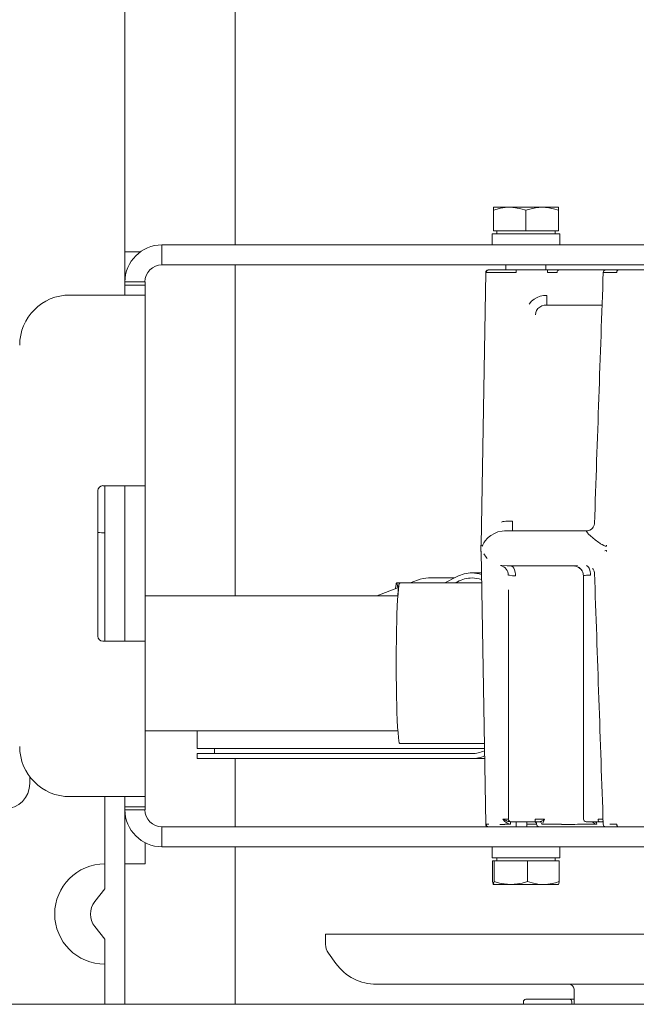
# Model space of a CAD drawing. Header units: millimetres. Extents: x -70269 to 35056, y -51814 to 48966.
# Tile 206 of 256: x -33143 to -33020, y 30776 to 30972. Entities that reach past the tile are written whole.
import ezdxf

# ---------------------------------------------------------------- set-up
doc = ezdxf.new("R2010")
doc.units = ezdxf.units.MM
doc.layers.add('00 - nowa technologia myjni_Nr_pióra__95', color=7, linetype='Continuous', lineweight=20, true_color=0x7c7c7c)
doc.layers.add('XREF', color=8, linetype='Continuous', lineweight=9)

# ---------------------------------------------------------------- blocks, each defined once
blk = doc.blocks.new('parter 2025.10.15')
at = {"layer": '00 - nowa technologia myjni_Nr_pióra__95', "color": 8, "linetype": 'Continuous', "lineweight": 5}
for p, q in [((533.868, 2547.777), (533.868, 2592.876)), ((536.068, 2560.175), (536.068, 2548.516)), ((541.219, 2549.266), (541.543, 2549.266)), ((541.219, 2549.266), (541.219, 2549.208)), ((541.219, 2548.795), (541.219, 2549.208)), ((541.543, 2549.266), (541.557, 2549.266)), ((541.557, 2549.266), (541.543, 2549.266)), ((541.557, 2549.266), (542.193, 2549.266)), ((541.868, 2548.795), (541.868, 2549.208)), ((542.193, 2549.266), (542.518, 2549.266)), ((542.518, 2549.208), (542.518, 2549.266)), ((542.518, 2548.795), (542.518, 2549.208)), ((541.868, 2548.736), (541.194, 2548.736)), ((541.194, 2548.736), (541.194, 2548.516)), ((541.219, 2548.795), (541.868, 2548.795)), ((541.287, 2548.736), (541.287, 2548.795)), ((541.868, 2548.795), (542.518, 2548.795)), ((542.543, 2548.736), (541.868, 2548.736)), ((542.45, 2548.736), (542.45, 2548.795)), ((542.543, 2548.736), (542.543, 2548.516)), ((534.608, 2548.516), (538.485, 2548.516)), ((534.608, 2548.115), (534.608, 2548.516)), ((538.485, 2548.516), (539.735, 2548.516)), ((546.769, 2548.516), (539.735, 2548.516)), ((534.175, 2548.376), (533.868, 2548.376)), ((533.868, 2548.376), (533.868, 2548.176)), ((533.868, 2548.176), (533.868, 2547.776)), ((534.608, 2548.115), (538.485, 2548.115)), ((536.068, 2548.115), (536.068, 2541.521)), ((538.485, 2548.115), (539.735, 2548.115)), ((546.769, 2548.115), (539.735, 2548.115)), ((541.469, 2548.016), (541.469, 2548.115)), ((542.269, 2548.016), (542.269, 2548.115)), ((541.068, 2547.967), (540.973, 2542.531)), ((541.118, 2548.016), (541.127, 2548.016)), ((541.127, 2548.016), (541.676, 2548.016)), ((541.676, 2548.016), (542.298, 2548.016)), ((541.676, 2547.967), (541.676, 2548.016)), ((542.298, 2547.967), (542.298, 2548.016)), ((542.298, 2548.016), (542.54, 2548.016)), ((542.54, 2548.016), (542.541, 2548.016)), ((542.541, 2548.016), (543.461, 2548.016)), ((543.411, 2547.967), (543.682, 2547.967)), ((543.461, 2548.016), (543.709, 2548.016)), ((543.709, 2548.016), (544.287, 2548.016)), ((543.808, 2548.016), (543.879, 2548.016)), ((543.879, 2548.016), (543.845, 2548.016)), ((543.879, 2548.016), (543.879, 2548.016)), ((543.879, 2548.016), (543.879, 2548.016)), ((543.879, 2548.016), (543.879, 2548.016)), ((543.879, 2548.016), (543.879, 2548.016)), ((533.868, 2547.776), (533.868, 2547.716)), ((534.269, 2547.776), (533.868, 2547.776)), ((533.868, 2547.516), (533.868, 2547.716)), ((534.269, 2547.716), (533.868, 2547.716)), ((534.269, 2547.675), (534.269, 2547.777)), ((534.269, 2547.776), (534.269, 2547.716)), ((534.269, 2547.516), (534.269, 2547.716)), ((532.769, 2547.516), (533.528, 2547.516)), ((533.528, 2547.516), (534.269, 2547.516)), ((534.269, 2547.516), (534.269, 2543.715)), ((542.259, 2547.315), (542.271, 2547.316)), ((542.271, 2547.316), (543.388, 2547.316)), ((533.329, 2540.716), (533.329, 2543.616)), ((533.429, 2543.715), (533.528, 2543.715)), ((533.468, 2543.715), (533.468, 2540.615)), ((534.269, 2543.715), (533.528, 2543.715)), ((533.868, 2543.715), (533.868, 2540.615)), ((533.868, 2543.715), (533.868, 2543.616)), ((533.868, 2543.616), (533.868, 2540.716)), ((534.269, 2543.715), (534.269, 2543.616)), ((534.269, 2543.616), (534.269, 2540.716)), ((541.495, 2543.009), (541.601, 2543.009)), ((541.601, 2543.009), (541.601, 2542.816)), ((541.442, 2542.815), (541.46, 2542.816)), ((543.086, 2542.816), (541.46, 2542.816)), ((543.088, 2542.816), (543.086, 2542.816)), ((543.087, 2542.816), (543.086, 2542.816)), ((543.088, 2542.816), (543.086, 2542.816)), ((541.068, 2536.965), (540.973, 2542.401)), ((541, 2542.517), (541.008, 2542.533)), ((543.44, 2542.516), (543.45, 2542.512)), ((543.472, 2542.509), (543.476, 2542.509)), ((541.548, 2542.116), (541.561, 2542.116)), ((541.548, 2542.116), (541.562, 2542.116)), ((542.819, 2542.116), (541.561, 2542.116)), ((542.82, 2542.116), (542.819, 2542.116)), ((539.557, 2541.776), (539.709, 2541.834)), ((539.928, 2541.876), (540.444, 2541.876)), ((540.253, 2541.776), (540.486, 2541.897)), ((540.794, 2541.976), (540.98, 2541.976)), ((541.542, 2541.932), (541.603, 2541.921)), ((543.019, 2537.066), (543.019, 2541.916)), ((538.893, 2541.521), (539.326, 2541.687)), ((539.29, 2541.776), (539.349, 2541.776)), ((539.349, 2541.776), (539.351, 2541.776)), ((539.352, 2541.776), (540.984, 2541.776)), ((540.453, 2541.776), (540.503, 2541.801)), ((541.519, 2541.598), (541.519, 2541.64)), ((541.519, 2541.64), (541.519, 2541.598)), ((534.269, 2541.521), (539.315, 2541.521)), ((541.519, 2537.066), (541.519, 2541.598)), ((533.868, 2540.716), (533.868, 2540.615)), ((534.269, 2540.716), (534.269, 2540.615)), ((533.528, 2540.615), (533.429, 2540.615)), ((534.269, 2540.615), (533.528, 2540.615)), ((534.269, 2540.615), (534.269, 2537.516)), ((534.269, 2538.831), (535.309, 2538.831)), ((534.269, 2538.831), (539.315, 2538.831)), ((534.269, 2538.831), (535.309, 2538.831)), ((535.309, 2538.603), (535.309, 2538.831)), ((535.309, 2538.603), (535.309, 2538.476)), ((535.309, 2538.476), (541.041, 2538.476)), ((535.655, 2538.376), (535.655, 2538.476)), ((539.352, 2538.576), (541.039, 2538.576)), ((535.309, 2538.376), (535.309, 2538.275)), ((535.309, 2538.376), (540.794, 2538.376)), ((535.309, 2538.275), (540.794, 2538.275)), ((536.068, 2538.276), (536.068, 2536.916)), ((540.794, 2538.275), (541.045, 2538.275)), ((531.969, 2537.776), (531.969, 2537.916)), ((532.769, 2537.516), (533.528, 2537.516)), ((533.468, 2537.516), (533.468, 2535.676)), ((533.528, 2537.516), (534.269, 2537.516)), ((533.868, 2537.516), (533.868, 2537.316)), ((534.269, 2537.316), (534.269, 2537.516)), ((533.868, 2537.316), (533.868, 2537.339)), ((534.269, 2537.316), (533.868, 2537.316)), ((533.868, 2537.316), (533.868, 2537.256)), ((534.269, 2537.316), (534.269, 2537.256)), ((534.269, 2537.256), (533.868, 2537.256)), ((533.868, 2537.255), (533.868, 2533.376)), ((533.868, 2537.176), (533.868, 2537.248)), ((533.868, 2536.176), (533.868, 2537.176)), ((534.269, 2537.251), (534.269, 2537.256)), ((534.608, 2536.916), (534.608, 2536.516)), ((534.608, 2536.916), (538.485, 2536.916)), ((538.485, 2536.916), (539.735, 2536.916)), ((539.735, 2536.916), (546.769, 2536.916)), ((541.564, 2536.966), (541.446, 2536.964)), ((541.552, 2537.016), (541.555, 2537.016)), ((541.552, 2537.016), (541.555, 2537.016)), ((541.568, 2537.016), (541.554, 2537.016)), ((541.819, 2537.016), (541.568, 2537.016)), ((541.676, 2537.016), (541.676, 2536.966)), ((541.676, 2536.966), (541.676, 2536.916)), ((542.052, 2537.016), (541.819, 2537.016)), ((541.887, 2537.016), (541.887, 2536.966)), ((541.887, 2536.916), (541.887, 2536.966)), ((541.887, 2536.966), (542.082, 2536.966)), ((542.241, 2537.064), (542.052, 2537.066)), ((542.052, 2537.016), (542.052, 2537.066)), ((542.137, 2537.016), (542.052, 2537.016)), ((542.137, 2537.016), (542.137, 2537.016)), ((542.17, 2537.023), (542.173, 2537.024)), ((542.254, 2536.965), (542.184, 2536.966)), ((542.185, 2537.028), (542.186, 2537.029)), ((543.194, 2537.016), (543.069, 2537.016)), ((543.335, 2537.016), (543.194, 2537.016)), ((543.215, 2537.016), (543.244, 2537.016)), ((543.399, 2537.016), (543.334, 2537.016)), ((543.399, 2537.016), (543.401, 2537.021)), ((543.399, 2537.016), (543.399, 2537.016)), ((543.408, 2537.038), (543.409, 2537.041)), ((543.682, 2536.965), (543.544, 2536.964)), ((534.269, 2536.176), (534.269, 2536.598)), ((534.608, 2536.516), (538.485, 2536.516)), ((536.068, 2536.516), (536.068, 2533.376)), ((538.485, 2536.516), (539.735, 2536.516)), ((539.735, 2536.516), (546.769, 2536.516)), ((541.194, 2536.516), (541.897, 2536.516)), ((541.194, 2536.295), (541.194, 2536.516)), ((541.897, 2536.516), (542.543, 2536.516)), ((542.543, 2536.295), (542.543, 2536.516)), ((533.868, 2536.176), (534.269, 2536.176)), ((541.194, 2536.295), (541.897, 2536.295)), ((541.235, 2536.236), (541.203, 2536.236)), ((541.203, 2536.236), (541.203, 2535.824)), ((541.9, 2536.236), (541.235, 2536.236)), ((541.235, 2536.236), (541.235, 2535.824)), ((542.169, 2536.295), (541.287, 2536.295)), ((541.287, 2536.295), (541.287, 2536.236)), ((541.897, 2536.295), (542.543, 2536.295)), ((542.534, 2536.236), (541.9, 2536.236)), ((541.9, 2536.236), (541.9, 2535.824)), ((542.45, 2536.295), (542.169, 2536.295)), ((542.45, 2536.295), (542.45, 2536.236)), ((542.534, 2536.236), (542.534, 2535.824)), ((541.219, 2535.766), (541.218, 2535.766)), ((541.219, 2535.766), (541.218, 2535.766)), ((541.568, 2535.766), (541.219, 2535.766)), ((541.219, 2535.766), (541.219, 2535.766)), ((542.204, 2535.766), (541.568, 2535.766)), ((542.217, 2535.766), (542.204, 2535.766)), ((542.204, 2535.766), (542.217, 2535.766)), ((542.518, 2535.766), (542.217, 2535.766)), ((542.518, 2535.766), (542.519, 2535.766)), ((533.268, 2535.425), (533.468, 2535.676)), ((533.468, 2534.676), (533.268, 2534.926)), ((540.504, 2534.776), (537.869, 2534.776)), ((537.87, 2534.571), (537.869, 2534.776)), ((555.869, 2534.776), (540.504, 2534.776)), ((533.468, 2534.676), (533.468, 2533.376)), ((538.078, 2534.19), (537.927, 2534.398)), ((541.226, 2533.776), (538.888, 2533.776)), ((554.849, 2533.776), (541.226, 2533.776)), ((542.829, 2533.676), (542.829, 2533.376)), ((551.784, 2533.376), (528.909, 2533.376)), ((541.819, 2533.376), (541.819, 2533.426)), ((542.019, 2533.476), (541.868, 2533.476)), ((542.325, 2533.476), (542.019, 2533.476)), ((542.429, 2533.476), (542.325, 2533.476)), ((542.429, 2533.476), (542.735, 2533.476)), ((542.829, 2533.476), (542.736, 2533.476)), ((542.785, 2533.427), (542.787, 2533.376))]:
    blk.add_line(p, q, dxfattribs=at)
for points in [[(541.543, 2549.266), (541.455, 2549.261), (541.361, 2549.246), (541.293, 2549.23), (541.219, 2549.208)], [(541.557, 2549.265), (541.66, 2549.257), (541.77, 2549.236), (541.868, 2549.208)], [(541.868, 2549.208), (541.971, 2549.237), (542.062, 2549.256), (542.129, 2549.263), (542.193, 2549.266)], [(542.193, 2549.266), (542.258, 2549.263), (542.325, 2549.256), (542.416, 2549.237), (542.518, 2549.208)], [(541.077, 2547.967), (541.151, 2547.967), (541.676, 2547.967)], [(542.492, 2547.967), (542.495, 2547.982), (542.502, 2547.996), (542.513, 2548.007), (542.526, 2548.013), (542.541, 2548.016)], [(543.682, 2547.967), (543.685, 2547.989), (543.693, 2548.007), (543.703, 2548.014), (543.709, 2548.016)], [(542.287, 2547.509), (542.22, 2547.506), (542.154, 2547.493), (542.091, 2547.47), (542.034, 2547.437), (541.983, 2547.395), (541.932, 2547.335)], [(542.287, 2547.509), (542.286, 2547.34), (542.286, 2547.319), (542.286, 2547.316)], [(542.058, 2547.123), (542.065, 2547.168), (542.082, 2547.21), (542.109, 2547.247), (542.144, 2547.277), (542.185, 2547.299), (542.23, 2547.312), (542.259, 2547.315)], [(541.169, 2542.723), (541.239, 2542.763), (541.311, 2542.792), (541.393, 2542.811), (541.442, 2542.815)], [(543.086, 2542.816), (543.083, 2542.815), (543.08, 2542.813), (543.08, 2542.81), (543.081, 2542.802), (543.098, 2542.776), (543.119, 2542.751)], [(543.237, 2542.956), (543.233, 2542.931), (543.214, 2542.889), (543.198, 2542.867), (543.177, 2542.848), (543.145, 2542.829), (543.107, 2542.817), (543.087, 2542.816)], [(543.119, 2542.751), (543.157, 2542.714), (543.25, 2542.635), (543.326, 2542.58)], [(540.971, 2542.509), (540.969, 2542.465), (540.971, 2542.422)], [(540.995, 2542.509), (540.997, 2542.511), (540.998, 2542.512), (541, 2542.517)], [(543.389, 2542.54), (543.421, 2542.523), (543.44, 2542.516)], [(541.365, 2542.126), (541.371, 2542.127), (541.391, 2542.127), (541.493, 2542.118), (541.548, 2542.116)], [(541.563, 2542.116), (541.577, 2542.113), (541.593, 2542.106), (541.607, 2542.095), (541.628, 2542.068), (541.643, 2542.036), (541.656, 2541.994), (541.662, 2541.95), (541.664, 2541.916)], [(542.899, 2542.122), (542.835, 2542.116), (542.82, 2542.116)], [(543.157, 2541.93), (543.157, 2541.967), (543.152, 2542.004), (543.14, 2542.05), (543.13, 2542.072), (543.118, 2542.092), (543.106, 2542.107), (543.08, 2542.125)], [(543.237, 2541.975), (543.23, 2542.011), (543.208, 2542.052), (543.199, 2542.063)], [(541.519, 2541.931), (541.519, 2541.932), (541.522, 2541.933), (541.533, 2541.933), (541.542, 2541.932)], [(541.519, 2537.066), (541.516, 2537.065), (541.407, 2537.064)], [(541.407, 2537.064), (541.451, 2537.021), (541.488, 2536.992), (541.527, 2536.974)], [(541.527, 2536.974), (541.557, 2536.967), (541.564, 2536.966)], [(541.555, 2537.016), (541.556, 2537.015), (541.557, 2537.014), (541.559, 2537.011), (541.564, 2536.982), (541.564, 2536.966)], [(542.082, 2536.966), (542.085, 2536.951), (542.091, 2536.937), (542.103, 2536.925), (542.117, 2536.918), (542.131, 2536.916)], [(542.137, 2537.016), (542.151, 2537.013), (542.165, 2537.006), (542.176, 2536.994), (542.182, 2536.98), (542.184, 2536.966)], [(542.209, 2536.988), (542.229, 2537.032), (542.241, 2537.064)], [(543.193, 2537.014), (543.23, 2536.985), (543.245, 2536.976)], [(543.245, 2537.016), (543.256, 2537.013), (543.266, 2537.006), (543.276, 2536.991), (543.281, 2536.966)], [(543.245, 2536.976), (543.275, 2536.967), (543.281, 2536.966)], [(543.309, 2537.066), (543.311, 2537.047), (543.317, 2537.03), (543.326, 2537.019), (543.331, 2537.016), (543.335, 2537.016)], [(543.682, 2536.965), (543.685, 2536.942), (543.693, 2536.925), (543.703, 2536.917), (543.709, 2536.916)], [(541.218, 2535.766), (541.216, 2535.767), (541.213, 2535.775), (541.203, 2535.824)], [(541.235, 2535.824), (541.225, 2535.775), (541.223, 2535.769), (541.221, 2535.767), (541.22, 2535.766)], [(541.568, 2535.766), (541.501, 2535.768), (541.433, 2535.775), (541.34, 2535.794), (541.235, 2535.824)], [(541.9, 2535.824), (541.795, 2535.794), (541.702, 2535.775), (541.634, 2535.768), (541.568, 2535.766)], [(542.204, 2535.766), (542.104, 2535.774), (541.996, 2535.795), (541.9, 2535.824)], [(542.217, 2535.766), (542.303, 2535.771), (542.394, 2535.785), (542.461, 2535.801), (542.534, 2535.824)], [(542.519, 2535.766), (542.521, 2535.767), (542.524, 2535.775), (542.534, 2535.824)]]:
    blk.add_lwpolyline(points, dxfattribs=at)
for centre, radius, start, end in [((534.608, 2547.776), 0.74, 90, 180), ((534.608, 2547.776), 0.34, 90, 180), ((541.118, 2547.966), 0.05, 89.9956, 179.0101), ((541.127, 2547.966), 0.05, 90.1375, 178.9883), ((542.404, 2537.163), 10.805, 89.5334, 90.5639), ((11333.563, 2169.731), 10796.779, 177.992385, 178.018995), ((543.461, 2547.966), 0.0501, 90.6294, 177.9242), ((532.769, 2546.516), 1, 90, 180), ((533.429, 2543.616), 0.1, 90, 180), ((541.498, 2542.623), 0.386, 90.4478, 107.9379), ((533.468, 2544.776), 2, 265.986, 270), ((541.391, 2542.364), 0.419, 140.2984, 152.1998), ((541.442, 2542.32), 0.487, 124.1115, 140.0868), ((540.801, 2542.533), 0.172, 352.2242, 359.4076), ((540.756, 2542.396), 0.217, 1.1621, 6.8464), ((540.795, 2542.534), 0.201, 352.8669, 359.004), ((541.4, 2542.36), 0.429, 152.2517, 156.2064), ((543.89, 2543.403), 0.998, 235.5666, 239.8834), ((543.475, 2542.324), 0.0978, 89.5528, 107.8662), ((543.474, 2542.606), 0.0973, 255.7762, 268.7443), ((543.175, 2542.529), 0.302, 356.2756, 0.3444), ((543.131, 2542.397), 0.346, 0.5711, 4.1281), ((541.406, 2542.577), 0.437, 209.8384, 225.3696), ((541.318, 2541.93), 0.2, 0.1561, 76.6264), ((542.818, 2541.916), 0.2, 0.007, 89.9917), ((542.821, 2541.935), 0.18, 83.5795, 90.2617), ((542.818, 2541.916), 0.2, 0.0623, 83.5538), ((539.93, 2541.268), 0.608, 90.2193, 111.3119), ((540.792, 2541.342), 0.633, 72.7104, 89.8826), ((540.792, 2541.274), 0.601, 71.5604, 89.8582), ((541.666, 2542.307), 0.391, 260.744, 269.6632), ((543.007, 2541.956), 0.0426, 286.1815, 295.8847), ((543.087, 2541.759), 0.17, 102.6017, 111.3017), ((543.108, 2541.657), 0.274, 90.3597, 102.0661), ((543.112, 2541.402), 0.53, 85.1243, 90.6913), ((12181.609, 2944.771), 11645.34, 181.982178, 182.006849), ((533.429, 2540.716), 0.1, 180, 270), ((532.769, 2538.516), 1, 180, 270), ((540.791, 2538.922), 0.647, 270.2737, 293.0496), ((531.469, 2537.776), 0.5, 270, 0), ((534.608, 2537.256), 0.74, 180, 270), ((534.608, 2537.256), 0.34, 180.0001, 270), ((541.118, 2536.966), 0.05, 180.9899, 270.0044), ((541.128, 2539.962), 2.998, 269.0272, 270.0523), ((541.127, 2536.966), 0.05, 181.0236, 269.8511), ((541.382, 2543.393), 6.43, 269.7222, 270.5685), ((540.172, 2533.816), 3.475, 67.9936, 69.175), ((541.664, 2537.49), 0.491, 247.2795, 252.5093), ((541.56, 2537.153), 0.138, 251.6344, 266.9767), ((541.568, 2537.066), 0.05, 180, 270), ((542.033, 2536.966), 0.0494, 359.2262, 89.1933), ((542.132, 2537.12), 0.105, 272.4929, 291.5341), ((542.134, 2537.135), 0.118, 289.1278, 295.3321), ((542.179, 2536.986), 0.0212, 284.5008, 311.0423), ((542.126, 2537.176), 0.158, 291.9757, 302.4966), ((542.103, 2537.227), 0.214, 300.2866, 304.5748), ((542.157, 2537.152), 0.122, 304.0503, 313.8135), ((542.726, 2583.768), 46.804, 269.4234, 269.8202), ((542.612, 2578.189), 41.226, 269.9538, 270.3215), ((543.406, 2462.028), 74.938, 90.09538, 90.43015), ((543.069, 2537.066), 0.05, 180.0486, 269.9572), ((543.26, 2530.433), 6.633, 88.7247, 89.574), ((543.399, 2536.984), 0.0315, 71.1946, 90.3732), ((543.306, 2537.069), 0.107, 333.4593, 342.7682), ((543.461, 2536.966), 0.05, 182.3038, 269.3515), ((533.468, 2535.175), 1, 90, 270), ((533.581, 2535.175), 0.4, 141.3402, 218.6598), ((538.17, 2534.574), 0.3, 180.5, 215.8684), ((538.888, 2534.776), 1, 215.8684, 270), ((542.729, 2533.676), 0.1, 0, 90), ((541.868, 2533.426), 0.05, 90, 180), ((542.735, 2533.426), 0.05, 2.2725, 90)]:
    blk.add_arc(centre, radius, start, end, dxfattribs=at)
for centre, major_axis, ratio, start_param, end_param in [((540.794, 2540.126), (0, -1.85), 0.57735, 3.141564, 3.433838), ((540.794, 2540.126), (0, -1.75), 0.57735, 3.141564, 3.433838), ((539.29, 2540.175), (0, 1.6), 0.043619, 0, 0.376824), ((539.352, 2540.175), (0, 1.6), 0.043619, 0, 3.141593), ((539.29, 2540.175), (0, 1.6), 0.043619, 5.939856, 6.283185), ((539.349, 2540.175), (0, 1.6), 0.043619, 0, 0.572365), ((539.349, 2540.175), (0, 1.6), 0.043619, 6.260531, 6.283185), ((540.794, 2540.126), (0, -1.75), 0.57735, 0, 0.24841)]:
    blk.add_ellipse(centre, major_axis=major_axis, ratio=ratio, start_param=start_param, end_param=end_param, dxfattribs=at)

msp = doc.modelspace()

# ---------------------------------------------------------------- block references
at = {"layer": 'XREF', "xscale": 10, "yscale": 10, "zscale": 10}
msp.add_blockref('parter 2025.10.15', (-38460.61, 5442.28), dxfattribs=at)

doc.saveas('drawing.dxf')
